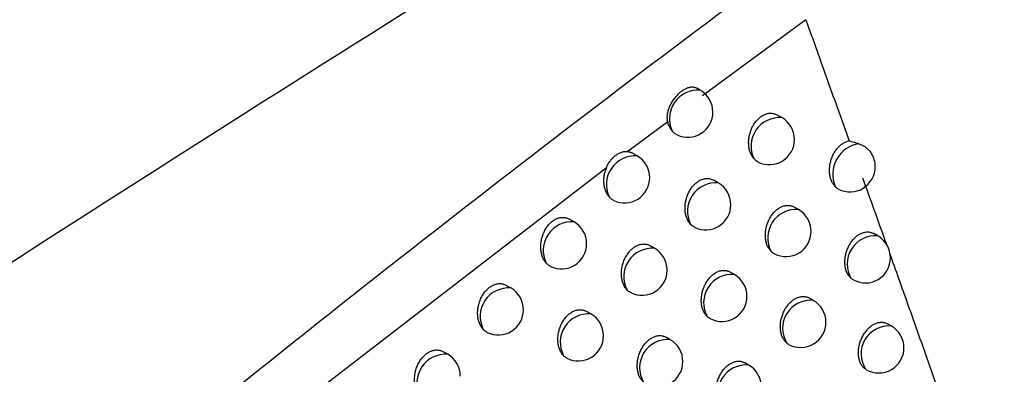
# Model space of a CAD drawing. Header units: millimetres. Extents: x -0.387 to 0.594, y -0.166 to 0.447.
# Tile 76 of 109: x 0.44115 to 0.4607, y -0.03564 to -0.02861. Entities that reach past the tile are written whole.
import ezdxf

# ---------------------------------------------------------------- set-up
doc = ezdxf.new("R2010")
doc.units = ezdxf.units.MM
doc.layers.add('FORMAT', color=7, linetype='Continuous')

msp = doc.modelspace()

# ---------------------------------------------------------------- linework, layer by layer
at = {"layer": 'FORMAT', "color": 7, "linetype": 'Continuous', "lineweight": 25}
for p, q in [((0.456761, -0.028606), (0.45471, -0.030116)), ((0.454664, -0.030005), (0.454593, -0.029964)), ((0.456285, -0.030549), (0.456193, -0.030497)), ((0.454018, -0.030631), (0.453227, -0.031222)), ((0.45341, -0.031309), (0.453316, -0.031255)), ((0.452798, -0.031545), (0.446835, -0.036137)), ((0.455021, -0.031844), (0.454931, -0.031792)), ((0.456615, -0.032373), (0.45653, -0.032324)), ((0.452156, -0.032617), (0.452064, -0.032564)), ((0.458192, -0.032896), (0.458111, -0.03285)), ((0.453756, -0.033142), (0.453668, -0.033091)), ((0.455341, -0.033662), (0.455258, -0.033614)), ((0.450902, -0.033929), (0.450811, -0.033877)), ((0.456909, -0.034176), (0.45683, -0.03413)), ((0.452492, -0.034444), (0.452406, -0.034395)), ((0.458458, -0.034683), (0.458384, -0.034641)), ((0.454068, -0.034955), (0.453986, -0.034907)), ((0.449647, -0.035245), (0.449559, -0.035194)), ((0.455627, -0.03546), (0.455549, -0.035415))]:
    msp.add_line(p, q, dxfattribs=at)
for centre, radius, start, end in [((0.454623, -0.030574), 0.0005707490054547, 85.855558, 205.005004), ((0.454414, -0.030438), 0.0005, 0.000988, 60.003677), ((0.454414, -0.030438), 0.0005, 245.069563, 0.000988), ((0.456241, -0.031116), 0.0005681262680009, 85.614573, 206.440751), ((0.456035, -0.030982), 0.0005, 0.000988, 60.003677), ((0.456035, -0.030982), 0.0005, 244.13052, 0.000988), ((0.457911, -0.031675), 0.0006162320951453, 98.946854, 203.258443), ((0.457639, -0.031522), 0.0005, 0.000988, 31.002269), ((0.453368, -0.031877), 0.0005697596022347, 85.769974, 205.585578), ((0.45316, -0.031742), 0.0005, 0.000988, 60.003677), ((0.457639, -0.031522), 0.0005, 242.991933, 0.000988), ((0.45316, -0.031742), 0.0005, 244.572746, 0.000988), ((0.454976, -0.032409), 0.0005669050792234, 85.505344, 207.083949), ((0.454771, -0.032277), 0.0005, 0.000988, 60.003677), ((0.454771, -0.032277), 0.0005, 243.718649, 0.000988), ((0.456567, -0.032934), 0.0005630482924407, 85.135917, 208.925307), ((0.456365, -0.032806), 0.0005, 0.000988, 60.003677), ((0.452113, -0.033184), 0.0005686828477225, 85.675736, 206.188032), ((0.451906, -0.03305), 0.0005, 0.000988, 60.003677), ((0.456365, -0.032806), 0.0005, 242.663919, 0.000988), ((0.451906, -0.03305), 0.0005, 244.328717, 0.000988), ((0.458139, -0.033452), 0.0005577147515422, 84.605659, 211.265037), ((0.457942, -0.03333), 0.0005, 0.000988, 60.003677), ((0.453711, -0.033706), 0.000565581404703, 85.385481, 207.753439), ((0.453506, -0.033575), 0.0005, 0.000988, 60.003677), ((0.457942, -0.03333), 0.0005, 241.594901, 0.000988), ((0.453506, -0.033575), 0.0005, 243.319342, 0.000988), ((0.455292, -0.034221), 0.0005613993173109, 84.980668, 209.685726), ((0.455091, -0.034095), 0.0005, 0.000988, 60.003677), ((0.450858, -0.034495), 0.0005675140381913, 85.572205, 206.813606), ((0.450652, -0.034362), 0.0005000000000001, 0.000988, 60.003677), ((0.455091, -0.034095), 0.0005, 242.294214, 0.000988), ((0.456855, -0.034729), 0.0005556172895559, 84.39857, 212.155242), ((0.456659, -0.034609), 0.0005, 0.000988, 60.003677), ((0.450652, -0.034362), 0.0005000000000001, 243.914078, 0.000988), ((0.452446, -0.035007), 0.0005641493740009, 85.254135, 208.450891), ((0.452242, -0.034877), 0.0005, 0.000988, 60.003677), ((0.456659, -0.034609), 0.0005, 241.343597, 0.000988), ((0.458411, -0.035236), 0.0005542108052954, 85.070068, 213.91572), ((0.458208, -0.035116), 0.0005, 0.000988, 60.003677), ((0.452242, -0.034877), 0.0005, 242.932457, 0.000988), ((0.454017, -0.035512), 0.0005596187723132, 84.810608, 210.481345), ((0.453818, -0.035388), 0.0005, 0.000988, 60.003677), ((0.458208, -0.035116), 0.0005, 240.345537, 0.000988), ((0.449602, -0.03581), 0.0005662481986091, 85.458686, 207.463658), ((0.449397, -0.035678), 0.0005, 0.000988, 60.003677), ((0.453818, -0.035388), 0.0005, 241.936223, 0.000988), ((0.45557, -0.03601), 0.0005533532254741, 84.171199, 213.092329), ((0.455377, -0.035893), 0.0005, 0.000988, 60.003677)]:
    msp.add_arc(centre, radius, start, end, dxfattribs=at)
for points, knots in [([(0.4468733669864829, -0.0568047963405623), (0.4490907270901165, -0.0547399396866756), (0.4535747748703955, -0.0505642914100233), (0.460378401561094, -0.0444476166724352), (0.4672710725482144, -0.03841406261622), (0.4742053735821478, -0.0325226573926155), (0.4811714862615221, -0.0267769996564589), (0.4881643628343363, -0.0211806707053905), (0.4951829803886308, -0.0157339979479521), (0.5022311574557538, -0.0104363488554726), (0.5109020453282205, -0.0041313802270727), (0.5212087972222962, 0.0030421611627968), (0.5331750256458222, 0.0108821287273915), (0.5451910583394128, 0.0183074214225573), (0.5532206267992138, 0.0228624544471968), (0.5572377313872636, 0.025141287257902)], [0, 0, 0, 0, 0.0622011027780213, 0.1257859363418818, 0.1893965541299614, 0.2530847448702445, 0.3167987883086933, 0.3803835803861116, 0.4439938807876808, 0.507681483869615, 0.5713950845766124, 0.6782397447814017, 0.7852056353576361, 0.8925407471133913, 0.9999999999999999, 0.9999999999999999, 0.9999999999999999, 0.9999999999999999]), ([(0.5578313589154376, 0.0198164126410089), (0.5555341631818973, 0.0185208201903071), (0.5508576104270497, 0.0158832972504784), (0.5438035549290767, 0.0116956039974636), (0.536669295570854, 0.0073016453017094), (0.5295389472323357, 0.002735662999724), (0.5224213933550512, -0.001992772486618), (0.5153215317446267, -0.0068811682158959), (0.5082403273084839, -0.0119283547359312), (0.501174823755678, -0.0171367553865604), (0.4927621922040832, -0.0235453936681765), (0.4830243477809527, -0.0312730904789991), (0.4719910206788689, -0.0404754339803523), (0.4610202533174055, -0.0500369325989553), (0.4537855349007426, -0.0567206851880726), (0.4501662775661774, -0.0600643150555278)], [0, 0, 0, 0, 0.0629734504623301, 0.1281992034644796, 0.1934519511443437, 0.2587859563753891, 0.3241471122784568, 0.3893728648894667, 0.454625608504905, 0.5199596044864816, 0.585320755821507, 0.6887198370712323, 0.7922265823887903, 0.8960587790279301, 1, 1, 1, 1]), ([(0.4221624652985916, -0.0459381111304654), (0.4244049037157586, -0.044404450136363), (0.4288900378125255, -0.0413369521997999), (0.437036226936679, -0.0359440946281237), (0.4460722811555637, -0.03013338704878), (0.4528716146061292, -0.0259167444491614), (0.4559995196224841, -0.0239769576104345)], [0, 0, 0, 0, 0.2011493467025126, 0.4023217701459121, 0.7250494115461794, 0.9999999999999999, 0.9999999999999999, 0.9999999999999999, 0.9999999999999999]), ([(0.457186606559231, -0.0268975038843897), (0.4566036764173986, -0.0273278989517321), (0.4536888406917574, -0.0294800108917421), (0.4470880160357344, -0.0345316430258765), (0.4393309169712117, -0.0408693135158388), (0.4330485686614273, -0.0463311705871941), (0.4294839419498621, -0.0495182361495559), (0.4277140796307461, -0.0511394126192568), (0.42682910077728, -0.0519500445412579)], [0, 0, 0, 0, 0.0561086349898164, 0.2805609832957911, 0.6399562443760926, 0.8199378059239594, 0.9099640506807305, 1, 1, 1, 1]), ([(0.4567613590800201, -0.0286057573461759), (0.4569052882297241, -0.0290103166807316), (0.4571932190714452, -0.0298196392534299), (0.4574784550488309, -0.0306123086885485), (0.4576211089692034, -0.031008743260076)], [0, 0, 0, 0, 0.4998740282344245, 1, 1, 1, 1]), ([(0.4540176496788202, -0.0306307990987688), (0.4540153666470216, -0.0306193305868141), (0.4540084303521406, -0.0305844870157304), (0.454007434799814, -0.0305359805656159), (0.4540120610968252, -0.0304869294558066), (0.4540205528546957, -0.0304376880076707), (0.4540343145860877, -0.0303883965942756), (0.4540529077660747, -0.0303393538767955), (0.4540749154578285, -0.0302899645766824), (0.4541014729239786, -0.0302414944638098), (0.4541315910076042, -0.0301953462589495), (0.4541640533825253, -0.0301506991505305), (0.4541994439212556, -0.0301090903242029), (0.4542366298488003, -0.0300717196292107), (0.4542651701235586, -0.0300459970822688), (0.454294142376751, -0.0300227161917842), (0.4543237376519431, -0.0300017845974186), (0.454353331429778, -0.0299837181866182), (0.4543924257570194, -0.0299636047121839), (0.4544309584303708, -0.0299494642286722), (0.454468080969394, -0.0299418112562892), (0.4544950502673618, -0.0299393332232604), (0.4545210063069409, -0.0299401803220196), (0.4545462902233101, -0.0299441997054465), (0.4545699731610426, -0.0299524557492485), (0.4545858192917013, -0.0299582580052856), (0.4545927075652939, -0.0299635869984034), (0.4545928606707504, -0.0299637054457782)], [0, 0, 0, 0, 0.0324373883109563, 0.0985510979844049, 0.1322714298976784, 0.1646999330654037, 0.2305738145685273, 0.2640824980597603, 0.2979544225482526, 0.3668095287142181, 0.4018692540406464, 0.4363579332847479, 0.5064996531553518, 0.5422359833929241, 0.5768275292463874, 0.6116594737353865, 0.6472496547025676, 0.6831018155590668, 0.717679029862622, 0.7880067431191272, 0.8238411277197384, 0.8584401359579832, 0.8932800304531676, 0.9288820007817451, 0.9647490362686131, 0.9992164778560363, 0.9999999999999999, 0.9999999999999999, 0.9999999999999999, 0.9999999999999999]), ([(0.4557325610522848, -0.0313688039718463), (0.4557261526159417, -0.0313613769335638), (0.4557133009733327, -0.0313464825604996), (0.4556959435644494, -0.0313212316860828), (0.4556800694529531, -0.0312938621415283), (0.4556654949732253, -0.031263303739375), (0.4556525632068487, -0.0312296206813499), (0.4556415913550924, -0.0311925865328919), (0.4556331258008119, -0.0311533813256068), (0.4556273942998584, -0.0311126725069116), (0.4556244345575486, -0.0310709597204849), (0.4556242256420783, -0.0310283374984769), (0.4556268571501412, -0.0309845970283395), (0.4556323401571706, -0.0309408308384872), (0.4556405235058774, -0.0308975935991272), (0.4556513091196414, -0.030854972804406), (0.4556648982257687, -0.0308125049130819), (0.4556809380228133, -0.0307715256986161), (0.4556991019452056, -0.0307325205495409), (0.4557192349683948, -0.0306955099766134), (0.4557417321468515, -0.0306599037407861), (0.4557659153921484, -0.0306268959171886), (0.4557913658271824, -0.0305968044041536), (0.4558179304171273, -0.030569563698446), (0.4558461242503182, -0.0305447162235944), (0.4558751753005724, -0.0305230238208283), (0.4559046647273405, -0.0305046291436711), (0.4559344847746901, -0.0304894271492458), (0.4559650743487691, -0.0304772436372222), (0.4559957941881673, -0.0304684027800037), (0.4560262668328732, -0.0304629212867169), (0.4560564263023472, -0.0304607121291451), (0.4560864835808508, -0.0304618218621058), (0.4561160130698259, -0.0304662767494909), (0.4561446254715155, -0.0304741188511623), (0.456170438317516, -0.0304840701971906), (0.4561861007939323, -0.030492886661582), (0.4561930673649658, -0.0304968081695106)], [0, 0, 0, 0, 0.0260923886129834, 0.0523263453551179, 0.0789987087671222, 0.1058200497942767, 0.1353971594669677, 0.1651760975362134, 0.19559075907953, 0.2262250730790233, 0.2560528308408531, 0.2860898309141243, 0.3167927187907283, 0.3477285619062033, 0.3772346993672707, 0.4069531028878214, 0.4373516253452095, 0.4679898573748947, 0.4967230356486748, 0.5256648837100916, 0.5552748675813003, 0.5851198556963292, 0.6130001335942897, 0.6410803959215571, 0.6697958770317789, 0.6987324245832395, 0.7260848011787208, 0.753628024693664, 0.7817708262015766, 0.810119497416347, 0.837488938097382, 0.8650439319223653, 0.8931768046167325, 0.9215061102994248, 0.9494087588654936, 0.9774973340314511, 1, 1, 1, 1]), ([(0.4541059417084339, -0.0308154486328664), (0.4540940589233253, -0.0307999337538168), (0.4540700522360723, -0.0307685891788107), (0.4540456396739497, -0.0307188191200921), (0.4540283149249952, -0.0306724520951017), (0.4540211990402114, -0.0306447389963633), (0.4540176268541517, -0.0306308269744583)], [0, 0, 0, 0, 0.30222972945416, 0.6105920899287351, 0.8045165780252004, 1, 1, 1, 1]), ([(0.4542035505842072, -0.0308912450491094), (0.4541948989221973, -0.0308869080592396), (0.4541772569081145, -0.0308780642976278), (0.454152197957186, -0.0308605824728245), (0.4541279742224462, -0.0308400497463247), (0.4541133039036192, -0.0308236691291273), (0.4541059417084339, -0.0308154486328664)], [0, 0, 0, 0, 0.2397646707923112, 0.4889155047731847, 0.7435158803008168, 1, 1, 1, 1]), ([(0.4573445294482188, -0.0319179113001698), (0.4573434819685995, -0.0319168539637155), (0.457335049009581, -0.0319083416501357), (0.457319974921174, -0.031891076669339), (0.4573006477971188, -0.0318640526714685), (0.457283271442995, -0.0318341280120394), (0.4572681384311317, -0.0318016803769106), (0.4572554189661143, -0.0317670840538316), (0.4572451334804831, -0.0317304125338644), (0.4572373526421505, -0.0316915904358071), (0.4572322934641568, -0.0316513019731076), (0.457229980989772, -0.0316100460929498), (0.4572303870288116, -0.0315679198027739), (0.4572335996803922, -0.0315246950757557), (0.457239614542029, -0.0314814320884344), (0.4572482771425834, -0.0314386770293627), (0.4572594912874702, -0.0313965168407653), (0.4572734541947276, -0.0313545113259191), (0.4572898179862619, -0.0313139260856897), (0.4573082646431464, -0.0312752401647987), (0.4573286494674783, -0.031238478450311), (0.4573513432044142, -0.0312031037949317), (0.4573756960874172, -0.0311702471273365), (0.4574013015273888, -0.031140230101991), (0.4574280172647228, -0.0311129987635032), (0.4574563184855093, -0.0310881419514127), (0.4574854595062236, -0.0310663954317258), (0.4575150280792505, -0.0310479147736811), (0.4575449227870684, -0.0310325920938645), (0.4575755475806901, -0.0310203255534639), (0.4576010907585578, -0.0310127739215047), (0.4576162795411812, -0.0310097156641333), (0.4576211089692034, -0.031008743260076)], [0, 0, 0, 0, 0.0048860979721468, 0.0393365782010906, 0.0740190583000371, 0.1094269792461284, 0.1450831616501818, 0.1802073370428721, 0.2155718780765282, 0.2516937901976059, 0.288077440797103, 0.3234467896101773, 0.3590639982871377, 0.3954690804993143, 0.4321493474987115, 0.4671817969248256, 0.5024650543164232, 0.5385501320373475, 0.5749170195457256, 0.6091571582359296, 0.643644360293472, 0.6789208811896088, 0.7144743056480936, 0.7478431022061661, 0.7814500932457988, 0.8158128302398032, 0.8504382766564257, 0.8832699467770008, 0.9163304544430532, 0.9501101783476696, 0.9841370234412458, 1, 1, 1, 1]), ([(0.4576211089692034, -0.031008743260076), (0.4576374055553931, -0.0310126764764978), (0.4576700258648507, -0.031020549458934), (0.4577186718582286, -0.0310340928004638), (0.4577671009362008, -0.0310489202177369), (0.4577989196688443, -0.0310601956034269), (0.4578148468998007, -0.0310658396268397)], [0, 0, 0, 0, 0.2488375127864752, 0.498089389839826, 0.7487628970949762, 1, 1, 1, 1]), ([(0.4578148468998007, -0.0310658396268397), (0.4578377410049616, -0.0310751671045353), (0.4578722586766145, -0.0310892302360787), (0.4579148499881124, -0.0311136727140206), (0.4579552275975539, -0.0311404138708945), (0.4579918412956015, -0.031170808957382), (0.4580235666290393, -0.0312041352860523), (0.4580471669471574, -0.0312322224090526), (0.4580593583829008, -0.0312532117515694), (0.4580659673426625, -0.0312645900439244)], [0, 0, 0, 0, 0.2148838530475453, 0.3239825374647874, 0.4346897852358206, 0.6495216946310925, 0.7585373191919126, 0.8691034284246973, 1, 1, 1, 1]), ([(0.452797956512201, -0.0315445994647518), (0.4528089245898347, -0.0315200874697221), (0.452831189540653, -0.031470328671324), (0.4528762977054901, -0.0314042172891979), (0.4529273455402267, -0.0313453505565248), (0.4529828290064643, -0.0312963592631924), (0.453041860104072, -0.0312575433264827), (0.4531025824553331, -0.0312311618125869), (0.453164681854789, -0.031216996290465), (0.4532057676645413, -0.0312206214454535), (0.4532266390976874, -0.0312224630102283)], [0, 0, 0, 0, 0.121236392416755, 0.2461071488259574, 0.3672955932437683, 0.4918777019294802, 0.615135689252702, 0.7419674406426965, 0.8689204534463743, 1, 1, 1, 1]), ([(0.453226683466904, -0.0312224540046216), (0.4532304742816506, -0.0312231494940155), (0.4532537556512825, -0.0312274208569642), (0.4532846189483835, -0.0312362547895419), (0.4533085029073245, -0.0312516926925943), (0.4533154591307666, -0.0312561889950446)], [0, 0, 0, 0, 0.1211480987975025, 0.7440336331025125, 1, 1, 1, 1]), ([(0.4558165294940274, -0.0314320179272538), (0.4558151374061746, -0.0314314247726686), (0.4557987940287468, -0.0314244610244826), (0.4557695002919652, -0.0314051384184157), (0.4557449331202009, -0.0313809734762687), (0.4557325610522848, -0.0313688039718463)], [0, 0, 0, 0, 0.0441769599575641, 0.51864595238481, 1, 1, 1, 1]), ([(0.4528543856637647, -0.0321233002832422), (0.4528428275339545, -0.0321086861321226), (0.4528194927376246, -0.0320791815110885), (0.4527899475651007, -0.032022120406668), (0.4527659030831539, -0.0319534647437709), (0.4527510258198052, -0.0318733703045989), (0.4527470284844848, -0.0317874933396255), (0.4527543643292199, -0.0317028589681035), (0.4527709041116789, -0.0316205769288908), (0.4527888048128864, -0.0315701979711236), (0.4527978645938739, -0.03154470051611)], [0, 0, 0, 0, 0.1079566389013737, 0.2179544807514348, 0.3503980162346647, 0.4866052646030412, 0.6202965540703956, 0.7579451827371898, 0.8774928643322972, 0.9999999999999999, 0.9999999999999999, 0.9999999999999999, 0.9999999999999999]), ([(0.4544713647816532, -0.0326668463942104), (0.4544645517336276, -0.0326591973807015), (0.4544508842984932, -0.0326438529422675), (0.454432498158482, -0.0326175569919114), (0.4544157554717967, -0.0325888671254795), (0.4544008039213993, -0.0325573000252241), (0.4543878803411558, -0.0325231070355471), (0.4543771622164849, -0.032486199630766), (0.4543689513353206, -0.032447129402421), (0.4543634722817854, -0.0324065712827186), (0.4543607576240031, -0.0323650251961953), (0.4543607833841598, -0.0323225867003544), (0.4543636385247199, -0.032279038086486), (0.4543693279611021, -0.0322354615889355), (0.4543776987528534, -0.0321924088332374), (0.4543886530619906, -0.0321499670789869), (0.4544023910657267, -0.0321076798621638), (0.4544185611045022, -0.0320668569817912), (0.4544368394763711, -0.0320279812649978), (0.454457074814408, -0.0319910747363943), (0.4544796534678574, -0.0319555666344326), (0.4545039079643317, -0.0319226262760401), (0.454529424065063, -0.0318925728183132), (0.454556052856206, -0.0318653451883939), (0.454584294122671, -0.0318405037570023), (0.454613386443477, -0.0318187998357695), (0.4546429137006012, -0.0318003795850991), (0.454672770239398, -0.0317851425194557), (0.454703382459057, -0.0317729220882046), (0.4547341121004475, -0.031764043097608), (0.4547645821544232, -0.0317585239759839), (0.4547947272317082, -0.0317562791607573), (0.4548247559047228, -0.0317573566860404), (0.4548542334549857, -0.0317617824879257), (0.4548827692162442, -0.031769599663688), (0.4549083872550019, -0.0317794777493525), (0.4549238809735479, -0.031788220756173), (0.4549307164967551, -0.0317920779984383)], [0, 0, 0, 0, 0.0273631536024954, 0.0548923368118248, 0.0829380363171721, 0.1111598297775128, 0.1405240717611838, 0.1700889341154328, 0.2002858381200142, 0.2307011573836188, 0.2602945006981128, 0.290095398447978, 0.3205565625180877, 0.3512485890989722, 0.3805333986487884, 0.4100285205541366, 0.4401969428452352, 0.4706024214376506, 0.4991580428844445, 0.5279205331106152, 0.5573448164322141, 0.5870016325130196, 0.6147562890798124, 0.642709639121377, 0.671293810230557, 0.700097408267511, 0.7273587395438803, 0.7548101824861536, 0.7828589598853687, 0.8111128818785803, 0.8383953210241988, 0.8658629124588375, 0.8939074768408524, 0.922148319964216, 0.9499382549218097, 0.9779137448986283, 1, 1, 1, 1]), ([(0.4578845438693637, -0.0317402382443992), (0.4580370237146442, -0.0321627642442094), (0.4581999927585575, -0.0326143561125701), (0.4583580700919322, -0.0330567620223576), (0.4583682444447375, -0.0330852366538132)], [0, 0, 0, 0, 0.9356368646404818, 1, 1, 1, 1]), ([(0.4596334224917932, -0.0366857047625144), (0.4597445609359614, -0.0366516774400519), (0.4600202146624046, -0.0365672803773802), (0.4604527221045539, -0.0364062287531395), (0.4609290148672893, -0.0361986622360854), (0.461393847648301, -0.0359621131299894), (0.4618341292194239, -0.0357037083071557), (0.4622560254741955, -0.035420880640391), (0.4626565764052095, -0.0351148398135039), (0.4630415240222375, -0.0347777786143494), (0.4633978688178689, -0.0344182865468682), (0.4637171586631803, -0.0340435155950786), (0.4639962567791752, -0.033658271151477), (0.4642352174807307, -0.0332635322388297), (0.464434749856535, -0.0328560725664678), (0.4645784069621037, -0.0324702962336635), (0.4646774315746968, -0.0321121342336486), (0.4647126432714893, -0.0318943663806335), (0.4647302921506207, -0.0317852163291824)], [0, 0, 0, 0, 0.0422372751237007, 0.1047599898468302, 0.1676921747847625, 0.2318939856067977, 0.2965260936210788, 0.357409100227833, 0.4232001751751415, 0.4894446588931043, 0.5571198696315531, 0.6252907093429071, 0.6910826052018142, 0.7573379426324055, 0.8250753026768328, 0.8933344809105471, 0.9465368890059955, 1, 1, 1, 1]), ([(0.4574120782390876, -0.0319658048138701), (0.4574032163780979, -0.0319615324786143), (0.457378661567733, -0.0319496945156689), (0.4573578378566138, -0.0319303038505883), (0.4573445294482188, -0.0319179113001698)], [0, 0, 0, 0, 0.3609012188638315, 1, 1, 1, 1]), ([(0.4529454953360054, -0.0321935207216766), (0.452929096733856, -0.0321846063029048), (0.4528958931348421, -0.0321665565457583), (0.4528683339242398, -0.0321378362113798), (0.4528543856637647, -0.0321233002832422)], [0, 0, 0, 0, 0.4938802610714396, 1, 1, 1, 1]), ([(0.4560741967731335, -0.0332063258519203), (0.4560714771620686, -0.0332036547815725), (0.4560613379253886, -0.0331936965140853), (0.456044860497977, -0.0331746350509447), (0.456025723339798, -0.0331476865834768), (0.4560085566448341, -0.0331178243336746), (0.4559936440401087, -0.0330854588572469), (0.455981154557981, -0.0330509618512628), (0.4559711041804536, -0.0330144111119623), (0.4559635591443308, -0.0329757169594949), (0.4559587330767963, -0.0329355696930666), (0.4559566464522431, -0.0328944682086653), (0.4559572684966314, -0.0328525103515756), (0.4559606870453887, -0.0328094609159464), (0.4559668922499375, -0.0327663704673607), (0.4559757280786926, -0.0327237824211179), (0.4559870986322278, -0.0326817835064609), (0.4560012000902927, -0.0326399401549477), (0.4560176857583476, -0.0325994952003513), (0.4560362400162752, -0.0325609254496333), (0.4560567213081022, -0.0325242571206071), (0.456079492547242, -0.0324889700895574), (0.4561039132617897, -0.032456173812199), (0.4561295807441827, -0.0324261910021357), (0.4561563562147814, -0.0323989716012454), (0.4561847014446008, -0.0323741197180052), (0.4562138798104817, -0.0323523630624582), (0.4562434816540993, -0.0323338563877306), (0.4562734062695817, -0.0323185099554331), (0.4563040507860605, -0.0323061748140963), (0.4563347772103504, -0.0322971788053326), (0.45636520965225, -0.0322915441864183), (0.4563952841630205, -0.0322891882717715), (0.4564252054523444, -0.0322901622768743), (0.4564545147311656, -0.0322944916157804), (0.4564828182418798, -0.0323022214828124), (0.4565079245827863, -0.0323118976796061), (0.4565229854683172, -0.0323204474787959), (0.4565294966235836, -0.0323241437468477)], [0, 0, 0, 0, 0.0103621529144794, 0.0386321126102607, 0.0670927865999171, 0.0961501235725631, 0.1254117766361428, 0.1542016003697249, 0.1831886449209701, 0.2127972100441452, 0.242620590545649, 0.271595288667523, 0.3007729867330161, 0.3305957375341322, 0.3606436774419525, 0.3893524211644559, 0.4182663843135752, 0.4478359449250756, 0.4776357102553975, 0.5057283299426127, 0.5340232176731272, 0.562963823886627, 0.5921307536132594, 0.6195487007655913, 0.6471620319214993, 0.6753950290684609, 0.7038433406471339, 0.7308475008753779, 0.7580397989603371, 0.7858234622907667, 0.8138103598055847, 0.8408391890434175, 0.8680519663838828, 0.8958388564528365, 0.9238214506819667, 0.951289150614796, 0.9789412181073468, 1, 1, 1, 1]), ([(0.4516028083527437, -0.0334351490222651), (0.4515965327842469, -0.0334278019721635), (0.4515839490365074, -0.033413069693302), (0.4515669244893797, -0.0333881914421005), (0.4515513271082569, -0.0333612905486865), (0.4515368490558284, -0.033331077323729), (0.4515238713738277, -0.0332975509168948), (0.4515127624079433, -0.0332604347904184), (0.4515041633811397, -0.0332211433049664), (0.4514983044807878, -0.0331803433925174), (0.4514952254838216, -0.0331385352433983), (0.4514949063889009, -0.0330958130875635), (0.4514974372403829, -0.0330519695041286), (0.4515028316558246, -0.0330081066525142), (0.4515109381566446, -0.032964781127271), (0.4515216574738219, -0.0329220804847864), (0.451535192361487, -0.032879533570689), (0.4515511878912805, -0.0328384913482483), (0.4515693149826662, -0.0327994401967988), (0.4515894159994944, -0.0327623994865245), (0.451611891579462, -0.0327267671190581), (0.4516360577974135, -0.0326937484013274), (0.4516614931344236, -0.0326636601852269), (0.4516880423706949, -0.0326364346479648), (0.4517162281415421, -0.0326116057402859), (0.4517452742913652, -0.0325899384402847), (0.4517747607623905, -0.032571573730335), (0.4518045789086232, -0.0325564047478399), (0.4518351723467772, -0.0325442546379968), (0.4518659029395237, -0.032535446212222), (0.451896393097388, -0.0325299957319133), (0.4519265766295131, -0.0325278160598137), (0.4519566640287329, -0.032528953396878), (0.4519862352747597, -0.0325334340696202), (0.452014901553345, -0.0325413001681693), (0.4520408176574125, -0.0325512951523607), (0.452056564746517, -0.0325601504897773), (0.4520635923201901, -0.0325641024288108)], [0, 0, 0, 0, 0.0256277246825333, 0.0513886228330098, 0.0775612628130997, 0.103873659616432, 0.1335448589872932, 0.1634184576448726, 0.1939295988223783, 0.2246610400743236, 0.2545875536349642, 0.2847241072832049, 0.3155293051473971, 0.3465685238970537, 0.3761591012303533, 0.4059627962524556, 0.4364496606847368, 0.467177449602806, 0.4959689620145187, 0.524969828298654, 0.5546412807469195, 0.584548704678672, 0.6124628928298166, 0.6405774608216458, 0.6693285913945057, 0.698301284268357, 0.7256752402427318, 0.7532401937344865, 0.7814051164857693, 0.8097760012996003, 0.8371696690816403, 0.8647489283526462, 0.8929059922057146, 0.921259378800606, 0.9492015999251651, 0.9773298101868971, 1, 1, 1, 1]), ([(0.4607026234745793, -0.0369090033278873), (0.460779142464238, -0.0370408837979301), (0.4609322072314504, -0.0373046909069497), (0.4611715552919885, -0.0376989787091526), (0.4614222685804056, -0.0380913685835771), (0.4616612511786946, -0.0384365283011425), (0.4618834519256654, -0.038725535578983), (0.4620882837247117, -0.0389609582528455), (0.4623101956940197, -0.0391716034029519), (0.4625073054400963, -0.0393052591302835), (0.4626708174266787, -0.0393689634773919), (0.4627840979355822, -0.0393924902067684), (0.4629066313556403, -0.0393919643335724), (0.4630245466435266, -0.0393618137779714), (0.4631332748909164, -0.0393071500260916), (0.4632272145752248, -0.039239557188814), (0.4633172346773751, -0.0391551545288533), (0.4634233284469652, -0.0390332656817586), (0.4635402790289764, -0.0388649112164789), (0.4637417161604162, -0.0385079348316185), (0.4639658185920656, -0.0379663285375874), (0.4642416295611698, -0.037118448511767), (0.46450188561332, -0.0361157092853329), (0.4647489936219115, -0.0349662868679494), (0.4649624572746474, -0.0338100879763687), (0.4650810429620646, -0.0330351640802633), (0.4651403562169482, -0.0326475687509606)], [0, 0, 0, 0, 0.0493315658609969, 0.0986804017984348, 0.1517717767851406, 0.2049191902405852, 0.2418333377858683, 0.2788213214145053, 0.3160057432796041, 0.3536282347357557, 0.3678974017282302, 0.3823201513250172, 0.3966193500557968, 0.4114032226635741, 0.4219035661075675, 0.4327206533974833, 0.4432150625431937, 0.4539324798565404, 0.4731062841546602, 0.4927637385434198, 0.5520191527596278, 0.6127230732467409, 0.7090140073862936, 0.8056611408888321, 0.9027971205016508, 0.9999999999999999, 0.9999999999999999, 0.9999999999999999, 0.9999999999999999]), ([(0.454549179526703, -0.0327245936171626), (0.4545472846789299, -0.0327237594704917), (0.4545319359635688, -0.0327170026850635), (0.4545049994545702, -0.0326990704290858), (0.4544826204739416, -0.0326776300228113), (0.4544713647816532, -0.0326668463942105)], [0, 0, 0, 0, 0.0654236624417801, 0.5299471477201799, 1, 1, 1, 1]), ([(0.4576624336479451, -0.0337411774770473), (0.4576544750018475, -0.0337340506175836), (0.4576389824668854, -0.0337201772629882), (0.4576183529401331, -0.0336957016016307), (0.4575998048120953, -0.0336689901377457), (0.4575832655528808, -0.0336393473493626), (0.4575690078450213, -0.0336072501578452), (0.4575571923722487, -0.0335730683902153), (0.457547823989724, -0.0335368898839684), (0.4575409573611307, -0.0334985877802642), (0.4575367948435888, -0.0334588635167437), (0.4575353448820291, -0.0334182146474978), (0.4575365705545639, -0.0333767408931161), (0.4575405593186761, -0.0333341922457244), (0.4575472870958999, -0.033291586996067), (0.4575565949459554, -0.033249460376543), (0.4575683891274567, -0.0332078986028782), (0.4575828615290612, -0.0331664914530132), (0.4575996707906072, -0.0331264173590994), (0.4576185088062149, -0.033088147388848), (0.4576392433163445, -0.033051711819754), (0.4576622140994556, -0.0330166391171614), (0.4576868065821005, -0.0329839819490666), (0.4577126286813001, -0.032954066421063), (0.4577395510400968, -0.0329268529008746), (0.4577679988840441, -0.0329019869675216), (0.4577972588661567, -0.0328801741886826), (0.4578269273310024, -0.0328615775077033), (0.4578569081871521, -0.0328461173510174), (0.4578875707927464, -0.032833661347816), (0.4579182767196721, -0.0328245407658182), (0.457948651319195, -0.0328187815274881), (0.4579786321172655, -0.0328163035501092), (0.4580084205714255, -0.0328171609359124), (0.4580375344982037, -0.0328213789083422), (0.4580655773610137, -0.0328290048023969), (0.4580901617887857, -0.0328384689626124), (0.4581047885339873, -0.0328468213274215), (0.4581109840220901, -0.0328503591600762)], [0, 0, 0, 0, 0.0292783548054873, 0.0569941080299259, 0.0848977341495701, 0.113389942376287, 0.1420840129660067, 0.1702233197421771, 0.1985558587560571, 0.2274974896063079, 0.2566496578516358, 0.2849352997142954, 0.3134188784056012, 0.3425307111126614, 0.3718615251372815, 0.3999245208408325, 0.4281872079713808, 0.4570865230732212, 0.48620880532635, 0.5137638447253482, 0.5415161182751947, 0.5698967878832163, 0.5984971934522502, 0.6254969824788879, 0.6526883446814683, 0.680486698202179, 0.7084957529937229, 0.7351562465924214, 0.7620023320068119, 0.7894320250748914, 0.817062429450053, 0.8437488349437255, 0.8706173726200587, 0.8980552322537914, 0.9256875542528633, 0.9527444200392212, 0.979983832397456, 0.9999999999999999, 0.9999999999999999, 0.9999999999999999, 0.9999999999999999]), ([(0.4532103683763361, -0.0339690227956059), (0.4532102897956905, -0.0339689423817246), (0.4532028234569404, -0.0339613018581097), (0.4531885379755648, -0.0339450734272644), (0.453169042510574, -0.0339179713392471), (0.4531514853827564, -0.0338879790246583), (0.453136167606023, -0.0338554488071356), (0.4531232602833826, -0.0338207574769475), (0.4531127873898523, -0.0337839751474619), (0.4531048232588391, -0.0337450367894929), (0.4530995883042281, -0.0337046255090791), (0.453097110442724, -0.0336632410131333), (0.4530973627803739, -0.0336209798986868), (0.4531004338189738, -0.0335776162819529), (0.4531063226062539, -0.0335342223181), (0.4531148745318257, -0.0334913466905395), (0.4531259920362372, -0.0334490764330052), (0.4531398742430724, -0.0334069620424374), (0.4531561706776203, -0.0333662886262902), (0.4531745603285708, -0.0333275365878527), (0.4531948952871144, -0.0332907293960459), (0.4532175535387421, -0.0332553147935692), (0.4532418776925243, -0.0332224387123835), (0.4532674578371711, -0.0331924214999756), (0.4532941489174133, -0.0331652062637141), (0.4533224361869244, -0.0331403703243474), (0.4533515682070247, -0.0331186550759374), (0.4533811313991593, -0.0331002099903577), (0.4534110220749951, -0.0330849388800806), (0.4534416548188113, -0.0330726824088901), (0.4534723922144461, -0.0330637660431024), (0.4535028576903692, -0.033058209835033), (0.4535329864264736, -0.0330559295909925), (0.453562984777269, -0.0330569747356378), (0.4535924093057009, -0.0330613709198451), (0.453620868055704, -0.0330691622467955), (0.4536462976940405, -0.033078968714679), (0.4536616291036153, -0.0330876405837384), (0.4536683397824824, -0.0330914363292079)], [0, 0, 0, 0, 0.0003038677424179, 0.0288719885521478, 0.0576322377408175, 0.0869930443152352, 0.1165592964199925, 0.1457102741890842, 0.1750606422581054, 0.2050392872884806, 0.235235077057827, 0.264595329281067, 0.2941614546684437, 0.3243822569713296, 0.3548318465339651, 0.3838964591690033, 0.4131694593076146, 0.4431090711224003, 0.4732831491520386, 0.5016601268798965, 0.5302421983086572, 0.5594798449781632, 0.5889476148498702, 0.6165726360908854, 0.6443950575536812, 0.6728439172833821, 0.7015105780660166, 0.7286747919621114, 0.7560283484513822, 0.7839768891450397, 0.8121298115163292, 0.8393186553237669, 0.8666921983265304, 0.8946416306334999, 0.9227871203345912, 0.9504586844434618, 0.9783153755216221, 1, 1, 1, 1]), ([(0.4561353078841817, -0.033249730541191), (0.4561312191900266, -0.0332477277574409), (0.4561181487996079, -0.0332413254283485), (0.4560975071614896, -0.0332271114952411), (0.456081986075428, -0.0332132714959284), (0.4560741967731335, -0.0332063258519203)], [0, 0, 0, 0, 0.1848506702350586, 0.5909149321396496, 0.9999999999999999, 0.9999999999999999, 0.9999999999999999, 0.9999999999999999]), ([(0.4584232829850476, -0.0332392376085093), (0.4585433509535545, -0.033574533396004), (0.4588123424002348, -0.0343257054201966), (0.4592180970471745, -0.035474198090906), (0.4594949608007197, -0.0362818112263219), (0.4596334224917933, -0.0366857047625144)], [0, 0, 0, 0, 0.2872583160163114, 0.6435524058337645, 0.9999999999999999, 0.9999999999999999, 0.9999999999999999, 0.9999999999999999]), ([(0.4516893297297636, -0.033500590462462), (0.4516885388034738, -0.0335002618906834), (0.4516719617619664, -0.0334933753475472), (0.4516416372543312, -0.0334735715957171), (0.451615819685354, -0.0334480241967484), (0.4516028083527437, -0.0334351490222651)], [0, 0, 0, 0, 0.0242496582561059, 0.5082491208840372, 1, 1, 1, 1]), ([(0.4548042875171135, -0.0344990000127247), (0.4547998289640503, -0.0344947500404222), (0.4547879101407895, -0.0344833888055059), (0.4547700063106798, -0.0344624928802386), (0.4547510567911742, -0.0344356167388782), (0.4547340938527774, -0.0344058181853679), (0.4547193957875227, -0.0343735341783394), (0.454707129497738, -0.0343391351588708), (0.454697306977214, -0.0343027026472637), (0.4546899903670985, -0.0342641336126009), (0.4546853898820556, -0.0342241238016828), (0.4546835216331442, -0.0341831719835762), (0.454684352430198, -0.0341413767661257), (0.4546879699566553, -0.0340984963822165), (0.4546943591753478, -0.0340555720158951), (0.4547033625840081, -0.0340131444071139), (0.4547148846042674, -0.03397130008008), (0.4547291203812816, -0.0339296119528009), (0.4547457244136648, -0.0338893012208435), (0.4547643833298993, -0.0338508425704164), (0.4547849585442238, -0.0338142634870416), (0.4548078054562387, -0.0337790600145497), (0.4548322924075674, -0.0337463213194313), (0.4548580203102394, -0.033716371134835), (0.4548848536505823, -0.033689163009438), (0.4549132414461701, -0.0336643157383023), (0.4549424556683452, -0.0336425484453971), (0.4549720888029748, -0.0336240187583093), (0.4550020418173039, -0.033608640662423), (0.4550327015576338, -0.0335962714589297), (0.4550634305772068, -0.0335872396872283), (0.4550938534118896, -0.0335815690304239), (0.4551239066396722, -0.0335791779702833), (0.4551537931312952, -0.0335801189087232), (0.4551830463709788, -0.0335844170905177), (0.4552112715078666, -0.0335921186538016), (0.4552362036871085, -0.0336017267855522), (0.4552511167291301, -0.0336102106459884), (0.4552575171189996, -0.0336138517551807)], [0, 0, 0, 0, 0.0167853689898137, 0.0448714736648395, 0.0731473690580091, 0.1020173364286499, 0.1310908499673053, 0.1596624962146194, 0.1884300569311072, 0.2178151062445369, 0.2474135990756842, 0.2761539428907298, 0.3050955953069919, 0.3346767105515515, 0.3644809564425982, 0.3929673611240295, 0.421657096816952, 0.450995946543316, 0.4805625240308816, 0.5084690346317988, 0.5365760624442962, 0.5653227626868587, 0.5942934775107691, 0.6215676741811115, 0.6490359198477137, 0.6771193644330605, 0.7054164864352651, 0.7323048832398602, 0.7593805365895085, 0.7870448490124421, 0.8149115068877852, 0.8418270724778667, 0.8689259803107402, 0.8965974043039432, 0.9244641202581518, 0.9517960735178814, 0.9793118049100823, 1, 1, 1, 1]), ([(0.4577038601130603, -0.0337690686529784), (0.4576966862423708, -0.0337650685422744), (0.4576822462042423, -0.0337570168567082), (0.4576690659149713, -0.033746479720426), (0.4576624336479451, -0.0337411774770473)], [0, 0, 0, 0, 0.4968041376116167, 1, 1, 1, 1]), ([(0.450351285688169, -0.034750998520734), (0.4503446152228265, -0.0347434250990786), (0.4503312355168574, -0.0347282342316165), (0.4503132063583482, -0.0347023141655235), (0.4502967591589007, -0.0346741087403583), (0.4502819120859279, -0.0346429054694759), (0.4502689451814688, -0.0346088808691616), (0.4502580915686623, -0.0345718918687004), (0.4502497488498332, -0.0345327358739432), (0.4502441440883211, -0.0344920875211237), (0.4502413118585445, -0.0344504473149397), (0.4502412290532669, -0.0344079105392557), (0.4502439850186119, -0.0343642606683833), (0.450249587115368, -0.0343205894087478), (0.4502578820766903, -0.0342774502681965), (0.450268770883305, -0.0342349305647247), (0.4502824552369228, -0.034192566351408), (0.4502985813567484, -0.0341516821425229), (0.4503168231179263, -0.0341127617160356), (0.4503370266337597, -0.034075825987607), (0.4503595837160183, -0.0340402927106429), (0.4503838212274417, -0.0340073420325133), (0.450409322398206, -0.0339772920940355), (0.4504359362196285, -0.033950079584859), (0.4504641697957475, -0.0339252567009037), (0.4504932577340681, -0.0339035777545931), (0.4505227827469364, -0.0338851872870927), (0.4505526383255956, -0.0338699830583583), (0.4505832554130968, -0.033857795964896), (0.4506139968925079, -0.0338489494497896), (0.4506444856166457, -0.0338434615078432), (0.4506746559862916, -0.0338412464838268), (0.4507047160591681, -0.0338423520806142), (0.4507342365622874, -0.0338468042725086), (0.4507628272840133, -0.0338546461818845), (0.4507885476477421, -0.0338645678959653), (0.4508041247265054, -0.0338733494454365), (0.4508110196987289, -0.033877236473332)], [0, 0, 0, 0, 0.026882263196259, 0.0539207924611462, 0.0814445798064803, 0.1091335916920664, 0.1385937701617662, 0.1682551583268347, 0.1985504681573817, 0.229064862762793, 0.2587583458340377, 0.288660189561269, 0.3192250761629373, 0.3500218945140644, 0.3793927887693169, 0.4089748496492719, 0.439233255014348, 0.4697299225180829, 0.4983463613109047, 0.5271703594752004, 0.5566586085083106, 0.5863803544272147, 0.6141722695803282, 0.6421632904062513, 0.6707865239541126, 0.6996296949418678, 0.7269164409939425, 0.7543934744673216, 0.7824683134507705, 0.8107484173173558, 0.8380589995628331, 0.8655548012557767, 0.8936275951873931, 0.9218965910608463, 0.9497297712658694, 0.9777485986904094, 1, 1, 1, 1]), ([(0.4532819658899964, -0.0340213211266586), (0.4532795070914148, -0.0340202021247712), (0.4532651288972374, -0.0340136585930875), (0.4532405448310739, -0.0339971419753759), (0.4532204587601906, -0.0339784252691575), (0.4532103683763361, -0.0339690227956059)], [0, 0, 0, 0, 0.0930992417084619, 0.544411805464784, 1, 1, 1, 1]), ([(0.4563842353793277, -0.035024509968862), (0.4563791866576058, -0.0350203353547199), (0.4563690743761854, -0.0350119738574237), (0.4563523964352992, -0.0349953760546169), (0.4563344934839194, -0.0349743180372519), (0.4563161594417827, -0.0349476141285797), (0.4562998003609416, -0.0349180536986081), (0.4562857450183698, -0.0348860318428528), (0.4562741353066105, -0.0348519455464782), (0.4562649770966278, -0.0348158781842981), (0.4562583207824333, -0.034777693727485), (0.4562543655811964, -0.0347380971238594), (0.456253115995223, -0.0346975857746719), (0.4562545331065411, -0.0346562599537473), (0.4562587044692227, -0.0346138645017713), (0.4562656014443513, -0.0345714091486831), (0.456275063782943, -0.0345294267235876), (0.4562869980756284, -0.0344880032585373), (0.4563015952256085, -0.0344467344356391), (0.4563185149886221, -0.0344067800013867), (0.4563374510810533, -0.0343686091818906), (0.456358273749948, -0.034332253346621), (0.4563813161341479, -0.0342972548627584), (0.4564059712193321, -0.034264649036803), (0.4564318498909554, -0.0342347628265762), (0.4564588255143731, -0.0342075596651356), (0.4564873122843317, -0.0341826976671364), (0.4565166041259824, -0.034160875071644), (0.4565462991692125, -0.0341422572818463), (0.4565763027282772, -0.0341267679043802), (0.4566069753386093, -0.0341142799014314), (0.456637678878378, -0.0341051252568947), (0.4566680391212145, -0.0340993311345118), (0.4566979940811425, -0.0340968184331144), (0.4567277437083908, -0.034097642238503), (0.4567567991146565, -0.0341018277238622), (0.456784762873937, -0.0341094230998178), (0.4568091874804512, -0.0341188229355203), (0.456823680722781, -0.0341271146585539), (0.4568297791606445, -0.0341306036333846)], [0, 0, 0, 0, 0.0180622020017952, 0.0361774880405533, 0.0636948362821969, 0.0913989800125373, 0.1196885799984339, 0.1481790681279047, 0.1760911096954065, 0.2041949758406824, 0.2329035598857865, 0.2618211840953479, 0.2898666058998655, 0.318108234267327, 0.3469724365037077, 0.3760535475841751, 0.4038872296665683, 0.4319187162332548, 0.4605804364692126, 0.489462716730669, 0.516819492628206, 0.5443717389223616, 0.5725463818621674, 0.600938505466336, 0.6277760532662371, 0.6548037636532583, 0.6824338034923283, 0.7102728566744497, 0.7367947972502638, 0.7635013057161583, 0.7907882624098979, 0.8182748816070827, 0.8448243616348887, 0.8715551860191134, 0.898853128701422, 0.9263448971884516, 0.9532447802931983, 0.9803264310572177, 1, 1, 1, 1]), ([(0.4519496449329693, -0.035275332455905), (0.4519479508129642, -0.0352736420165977), (0.4519388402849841, -0.0352645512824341), (0.4519231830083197, -0.0352465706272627), (0.451903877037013, -0.0352195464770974), (0.4518865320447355, -0.0351896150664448), (0.4518714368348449, -0.035157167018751), (0.4518587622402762, -0.0351225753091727), (0.4518485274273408, -0.0350859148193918), (0.4518408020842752, -0.0350471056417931), (0.4518358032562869, -0.0350068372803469), (0.4518335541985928, -0.0349656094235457), (0.4518340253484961, -0.0349235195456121), (0.451837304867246, -0.0348803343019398), (0.4518433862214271, -0.0348371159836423), (0.4518521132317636, -0.0347944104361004), (0.4518633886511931, -0.0347523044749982), (0.4518774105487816, -0.0347103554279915), (0.4518938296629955, -0.0346698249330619), (0.4519123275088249, -0.0346311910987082), (0.4519327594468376, -0.0345944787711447), (0.4519554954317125, -0.0345591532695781), (0.4519798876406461, -0.0345263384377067), (0.4520055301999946, -0.0344963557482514), (0.4520322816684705, -0.0344691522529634), (0.4520606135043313, -0.0344443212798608), (0.4520897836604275, -0.0344225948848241), (0.4521193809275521, -0.0344041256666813), (0.452149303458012, -0.0343888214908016), (0.4521799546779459, -0.0343765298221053), (0.4522106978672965, -0.0343675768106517), (0.4522411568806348, -0.0343619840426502), (0.4522712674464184, -0.0343596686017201), (0.4523012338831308, -0.0343606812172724), (0.4523306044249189, -0.0343650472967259), (0.4523589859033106, -0.034372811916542), (0.452384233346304, -0.0343825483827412), (0.4523994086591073, -0.0343911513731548), (0.4524060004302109, -0.0343948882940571)], [0, 0, 0, 0, 0.0064855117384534, 0.0348773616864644, 0.063460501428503, 0.0926419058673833, 0.1220281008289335, 0.1509650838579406, 0.1801002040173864, 0.2098597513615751, 0.239835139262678, 0.2689631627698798, 0.2982953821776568, 0.3282767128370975, 0.3584847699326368, 0.3873298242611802, 0.4163813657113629, 0.4460929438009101, 0.4760364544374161, 0.5042333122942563, 0.5326335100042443, 0.5616831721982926, 0.5909606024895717, 0.6184517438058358, 0.6461389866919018, 0.6744482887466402, 0.7029737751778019, 0.7300346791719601, 0.7572841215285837, 0.7851260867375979, 0.8131716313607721, 0.8402602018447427, 0.8675329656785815, 0.8953803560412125, 0.9234235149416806, 0.9509709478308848, 0.9787030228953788, 1, 1, 1, 1]), ([(0.4548588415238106, -0.0345369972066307), (0.4548539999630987, -0.0345345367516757), (0.4548418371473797, -0.0345283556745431), (0.45482357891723, -0.034515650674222), (0.4548107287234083, -0.0345045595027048), (0.4548042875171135, -0.0344990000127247)], [0, 0, 0, 0, 0.2480196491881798, 0.623067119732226, 1, 1, 1, 1]), ([(0.4579506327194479, -0.0355448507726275), (0.4579418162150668, -0.0355387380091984), (0.4579241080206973, -0.0355264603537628), (0.4579010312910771, -0.0355041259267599), (0.4578806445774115, -0.0354796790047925), (0.4578629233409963, -0.0354532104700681), (0.4578471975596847, -0.0354239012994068), (0.4578338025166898, -0.0353921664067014), (0.4578228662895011, -0.0353584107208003), (0.4578143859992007, -0.0353227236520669), (0.4578084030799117, -0.0352849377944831), (0.4578051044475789, -0.035245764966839), (0.4578044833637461, -0.0352057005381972), (0.4578064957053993, -0.0351648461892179), (0.4578112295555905, -0.0351229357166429), (0.4578186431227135, -0.0350809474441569), (0.4578285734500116, -0.03503940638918), (0.4578409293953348, -0.0349983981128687), (0.4578558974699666, -0.0349575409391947), (0.4578731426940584, -0.0349179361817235), (0.4578923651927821, -0.0348800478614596), (0.4579134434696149, -0.0348439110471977), (0.4579366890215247, -0.0348091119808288), (0.4579615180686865, -0.0347766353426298), (0.4579875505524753, -0.0347468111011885), (0.4580146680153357, -0.0347196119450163), (0.4580432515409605, -0.0346947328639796), (0.4580726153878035, -0.0346728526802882), (0.4581023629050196, -0.0346541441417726), (0.4581324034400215, -0.0346385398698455), (0.4581630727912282, -0.0346259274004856), (0.4581937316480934, -0.0346166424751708), (0.4582240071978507, -0.0346107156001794), (0.4582538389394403, -0.0346080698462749), (0.4582834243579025, -0.0346087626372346), (0.4583122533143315, -0.0346128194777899), (0.4583399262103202, -0.0346202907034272), (0.4583638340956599, -0.0346294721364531), (0.4583779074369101, -0.0346375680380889), (0.4583837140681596, -0.0346409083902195)], [0, 0, 0, 0, 0.0297658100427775, 0.0597854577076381, 0.0866112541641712, 0.113619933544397, 0.1412024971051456, 0.1689822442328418, 0.1961190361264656, 0.2234427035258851, 0.2513555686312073, 0.2794721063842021, 0.3067119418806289, 0.3341421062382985, 0.3621755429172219, 0.3904188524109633, 0.4174886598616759, 0.4447500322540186, 0.472620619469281, 0.5007039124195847, 0.5273939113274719, 0.5542736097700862, 0.5817562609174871, 0.6094491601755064, 0.6357255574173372, 0.6621874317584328, 0.6892363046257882, 0.7164886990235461, 0.7425144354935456, 0.7687211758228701, 0.7954974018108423, 0.822469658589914, 0.8485213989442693, 0.8747515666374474, 0.901540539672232, 0.9285208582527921, 0.9548583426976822, 0.9813746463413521, 0.9999999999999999, 0.9999999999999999, 0.9999999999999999, 0.9999999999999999]), ([(0.4504317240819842, -0.0348110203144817), (0.4504304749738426, -0.0348104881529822), (0.4504220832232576, -0.0348069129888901), (0.4504005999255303, -0.0347938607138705), (0.4503745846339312, -0.0347748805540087), (0.4503571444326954, -0.0347570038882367), (0.450351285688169, -0.0347509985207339)], [0, 0, 0, 0, 0.0414575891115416, 0.2785201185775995, 0.7576308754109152, 1, 1, 1, 1]), ([(0.4535348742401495, -0.0357959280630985), (0.4535286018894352, -0.0357901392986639), (0.4535148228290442, -0.0357774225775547), (0.453495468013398, -0.0357546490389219), (0.4534767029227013, -0.0357278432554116), (0.453459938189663, -0.0356981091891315), (0.4534454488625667, -0.0356659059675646), (0.4534333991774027, -0.0356316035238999), (0.453423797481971, -0.0355952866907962), (0.4534167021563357, -0.0355568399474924), (0.4534123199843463, -0.0355169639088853), (0.4534106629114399, -0.0354761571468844), (0.4534116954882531, -0.0354345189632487), (0.4534155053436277, -0.0353918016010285), (0.4534220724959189, -0.0353490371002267), (0.453431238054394, -0.0353067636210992), (0.4534429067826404, -0.035265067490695), (0.4534572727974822, -0.0352235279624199), (0.4534739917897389, -0.0351833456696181), (0.4534927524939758, -0.0351449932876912), (0.453513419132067, -0.0351084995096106), (0.4535363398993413, -0.0350733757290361), (0.4535608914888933, -0.0350406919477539), (0.453586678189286, -0.0350107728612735), (0.4536135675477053, -0.0349835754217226), (0.4536419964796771, -0.0349587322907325), (0.453671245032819, -0.0349369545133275), (0.4537009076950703, -0.034918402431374), (0.4537308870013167, -0.0349029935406), (0.4537615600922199, -0.0348905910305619), (0.453792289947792, -0.0348815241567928), (0.4538227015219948, -0.034875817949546), (0.4538527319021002, -0.0348733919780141), (0.4538825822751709, -0.0348742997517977), (0.4539117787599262, -0.0348785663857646), (0.4539399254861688, -0.0348862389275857), (0.4539646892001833, -0.0348957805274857), (0.4539794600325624, -0.0349042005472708), (0.4539857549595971, -0.0349077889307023)], [0, 0, 0, 0, 0.0233112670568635, 0.0512100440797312, 0.0792976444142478, 0.1079765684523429, 0.1368582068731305, 0.165210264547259, 0.1937569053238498, 0.2229169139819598, 0.2522889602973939, 0.2807948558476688, 0.3095003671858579, 0.3388397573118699, 0.368400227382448, 0.3966639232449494, 0.4251290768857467, 0.454236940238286, 0.4835700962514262, 0.5112882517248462, 0.5392051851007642, 0.5677558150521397, 0.5965281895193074, 0.6236539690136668, 0.6509724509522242, 0.6789016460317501, 0.7070428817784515, 0.7338091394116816, 0.7607617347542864, 0.7883001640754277, 0.8160400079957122, 0.8428355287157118, 0.8698137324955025, 0.8973626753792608, 0.9251064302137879, 0.9522967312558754, 0.9796701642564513, 0.9999999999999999, 0.9999999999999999, 0.9999999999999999, 0.9999999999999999]), ([(0.449099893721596, -0.0360708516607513), (0.4490928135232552, -0.0360630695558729), (0.4490786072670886, -0.0360474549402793), (0.4490595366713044, -0.0360205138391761), (0.4490422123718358, -0.0359909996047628), (0.4490269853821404, -0.0359587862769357), (0.4490140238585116, -0.0359242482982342), (0.4490034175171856, -0.0358873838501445), (0.448995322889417, -0.0358483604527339), (0.4489899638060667, -0.0358078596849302), (0.4489873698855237, -0.0357663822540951), (0.448987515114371, -0.035724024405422), (0.448990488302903, -0.0356805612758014), (0.4489962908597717, -0.0356370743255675), (0.4490047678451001, -0.0355941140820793), (0.4490158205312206, -0.0355517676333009), (0.4490296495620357, -0.0355095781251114), (0.4490459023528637, -0.0354688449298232), (0.4490642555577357, -0.0354300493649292), (0.4490845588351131, -0.0353932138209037), (0.4491071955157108, -0.0353577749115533), (0.4491315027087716, -0.035324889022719), (0.4491570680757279, -0.0352948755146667), (0.4491837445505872, -0.035267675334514), (0.4492120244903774, -0.035242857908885), (0.4492411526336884, -0.0352211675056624), (0.4492707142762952, -0.0352027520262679), (0.4493006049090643, -0.0351875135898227), (0.4493312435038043, -0.0351752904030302), (0.4493619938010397, -0.0351664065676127), (0.4493924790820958, -0.0351608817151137), (0.4494226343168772, -0.0351586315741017), (0.4494526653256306, -0.0351597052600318), (0.4494821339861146, -0.0351641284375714), (0.449510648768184, -0.0351719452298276), (0.4495361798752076, -0.0351817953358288), (0.4495515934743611, -0.0351905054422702), (0.4495583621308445, -0.0351943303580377)], [0, 0, 0, 0, 0.0281414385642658, 0.0564651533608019, 0.0853575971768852, 0.1144443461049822, 0.1436934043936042, 0.1731424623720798, 0.2032217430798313, 0.2335188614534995, 0.2629809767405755, 0.2926497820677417, 0.3229760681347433, 0.3535322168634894, 0.3826849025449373, 0.4120468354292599, 0.4420784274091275, 0.4723456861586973, 0.5007862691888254, 0.5294326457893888, 0.5587370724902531, 0.5882725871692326, 0.6159384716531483, 0.6438021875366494, 0.6722937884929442, 0.7010037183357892, 0.7281974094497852, 0.7555806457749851, 0.7835594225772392, 0.8117427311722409, 0.8389638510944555, 0.8663697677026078, 0.8943516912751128, 0.922529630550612, 0.9502483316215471, 0.9781522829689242, 1, 1, 1, 1]), ([(0.4564193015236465, -0.0350472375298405), (0.4564167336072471, -0.0350459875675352), (0.4564043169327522, -0.0350399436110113), (0.4563931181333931, -0.0350313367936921), (0.4563842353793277, -0.035024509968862)], [0, 0, 0, 0, 0.2068119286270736, 1, 1, 1, 1]), ([(0.4520149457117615, -0.0353222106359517), (0.4520118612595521, -0.035320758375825), (0.4519984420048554, -0.035314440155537), (0.4519762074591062, -0.0352993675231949), (0.4519585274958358, -0.0352833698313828), (0.4519496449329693, -0.035275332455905)], [0, 0, 0, 0, 0.1293048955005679, 0.5625554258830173, 1, 1, 1, 1]), ([(0.455106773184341, -0.0363121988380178), (0.4551006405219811, -0.0363073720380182), (0.4550883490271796, -0.0362976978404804), (0.4550697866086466, -0.0362793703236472), (0.455051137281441, -0.036257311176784), (0.4550329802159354, -0.0362306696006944), (0.4550168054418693, -0.0362011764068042), (0.4550029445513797, -0.0361692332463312), (0.4549915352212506, -0.0361352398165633), (0.4549825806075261, -0.0360992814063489), (0.4549761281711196, -0.0360612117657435), (0.4549723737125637, -0.0360217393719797), (0.4549713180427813, -0.0359813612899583), (0.454972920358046, -0.0359401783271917), (0.4549772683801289, -0.0358979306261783), (0.4549843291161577, -0.0358556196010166), (0.4549939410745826, -0.0358137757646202), (0.4550060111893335, -0.0357724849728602), (0.4550207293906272, -0.0357313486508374), (0.4550377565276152, -0.0356915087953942), (0.4550567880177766, -0.0356534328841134), (0.4550776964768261, -0.0356171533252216), (0.4551008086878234, -0.0355822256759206), (0.4551255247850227, -0.0355496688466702), (0.4551514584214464, -0.0355198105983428), (0.4551784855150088, -0.0354926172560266), (0.4552070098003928, -0.0354677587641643), (0.455236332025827, -0.0354459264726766), (0.4552660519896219, -0.0354272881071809), (0.4552960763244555, -0.0354117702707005), (0.455326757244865, -0.0353992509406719), (0.4553574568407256, -0.0353900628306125), (0.4553878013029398, -0.0353842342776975), (0.4554177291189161, -0.0353816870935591), (0.4554474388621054, -0.0353824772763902), (0.455476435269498, -0.0353866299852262), (0.4555043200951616, -0.0353941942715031), (0.4555285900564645, -0.0354035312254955), (0.4555429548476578, -0.0354117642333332), (0.4555489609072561, -0.0354152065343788)], [0, 0, 0, 0, 0.0215598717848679, 0.0432117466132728, 0.0705264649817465, 0.0980268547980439, 0.1261094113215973, 0.1543918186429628, 0.1820741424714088, 0.2099468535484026, 0.2384198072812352, 0.2671002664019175, 0.294904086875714, 0.3229023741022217, 0.3515175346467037, 0.3803475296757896, 0.4079502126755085, 0.435748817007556, 0.4641712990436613, 0.4928119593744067, 0.5199671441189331, 0.5473160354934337, 0.5752813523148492, 0.6034619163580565, 0.6301318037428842, 0.6569904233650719, 0.6844466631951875, 0.7121102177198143, 0.7384867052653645, 0.7650466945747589, 0.7921838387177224, 0.8195195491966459, 0.8459248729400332, 0.8725106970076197, 0.8996612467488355, 0.9270049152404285, 0.9537414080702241, 0.9806588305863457, 1, 1, 1, 1])]:
    msp.add_open_spline(points, degree=3, knots=knots, dxfattribs=at)

doc.saveas('drawing.dxf')
